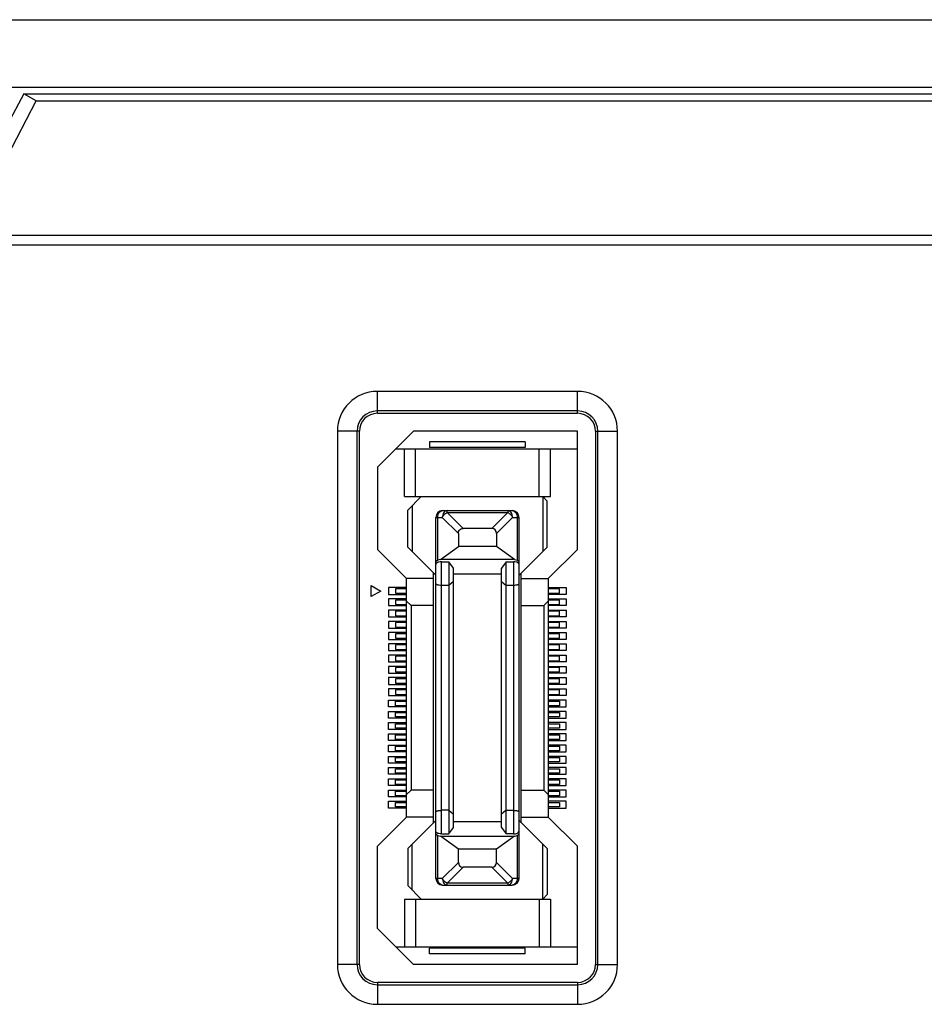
# Model space of a CAD drawing. Header units: millimetres. Extents: x 5740 to 7888, y -1457 to 417.
# Tile 74 of 120: x 7317 to 7357, y -1187 to -1143. Entities that reach past the tile are written whole.
import ezdxf

# ---------------------------------------------------------------- set-up
doc = ezdxf.new("R2010")
doc.units = ezdxf.units.MM
doc.header["$LTSCALE"] = 23.1
doc.layers.get('0').update_dxf_attribs({"linetype": 'CONTINUOUS'})

msp = doc.modelspace()

# ---------------------------------------------------------------- linework, layer by layer
at = {"color": 0}
for p, q in [((7263.751, -1143.094), (7521.751, -1143.094)), ((7263.751, -1146.094), (7521.751, -1146.094)), ((7317.34, -1146.394), (7316.606, -1147.751)), ((7317.34, -1146.394), (7382.161, -1146.394)), ((7317.885, -1146.708), (7317.34, -1146.394)), ((7315.248, -1151.756), (7317.885, -1146.708)), ((7317.885, -1146.708), (7381.616, -1146.708)), ((7281.492, -1152.678), (7520.799, -1152.678)), ((7521.091, -1153.119), (7281.201, -1153.119)), ((7341.951, -1159.619), (7333.051, -1159.619)), ((7333.051, -1160.594), (7333.051, -1159.619)), ((7341.951, -1160.594), (7341.951, -1159.619)), ((7341.951, -1160.488), (7333.051, -1160.488)), ((7333.051, -1160.594), (7341.951, -1160.594)), ((7332.251, -1161.394), (7331.276, -1161.394)), ((7331.276, -1161.394), (7331.276, -1185.094)), ((7332.145, -1161.394), (7332.145, -1185.094)), ((7332.251, -1185.094), (7332.251, -1161.394)), ((7334.651, -1161.394), (7333.051, -1162.994)), ((7341.951, -1161.394), (7334.651, -1161.394)), ((7341.951, -1166.644), (7341.951, -1161.394)), ((7342.751, -1161.394), (7343.726, -1161.394)), ((7342.751, -1161.394), (7342.751, -1185.094)), ((7342.856, -1185.094), (7342.856, -1161.394)), ((7343.726, -1185.094), (7343.726, -1161.394)), ((7333.876, -1162.169), (7341.951, -1162.169)), ((7334.251, -1164.294), (7334.251, -1162.169)), ((7334.751, -1164.294), (7334.751, -1162.169)), ((7339.626, -1161.869), (7335.376, -1161.869)), ((7335.376, -1161.869), (7335.376, -1162.119)), ((7339.626, -1162.119), (7335.376, -1162.119)), ((7339.626, -1161.869), (7339.626, -1162.119)), ((7340.251, -1164.294), (7340.251, -1162.169)), ((7340.751, -1164.294), (7340.751, -1162.169)), ((7333.051, -1162.994), (7333.051, -1166.644)), ((7334.251, -1164.294), (7340.751, -1164.294)), ((7335.001, -1164.294), (7334.401, -1164.894)), ((7340.401, -1164.294), (7340.401, -1166.744)), ((7340.401, -1164.294), (7340.601, -1164.494)), ((7334.601, -1164.694), (7334.601, -1166.744)), ((7340.601, -1166.544), (7340.601, -1164.494)), ((7334.401, -1166.544), (7334.401, -1164.894)), ((7335.651, -1165.219), (7335.938, -1165.219)), ((7335.651, -1181.269), (7335.651, -1165.219)), ((7335.738, -1167.13), (7335.738, -1165.219)), ((7336.651, -1165.931), (7335.938, -1165.219)), ((7335.951, -1164.919), (7339.051, -1164.919)), ((7336.151, -1165.007), (7336.151, -1164.919)), ((7336.151, -1165.007), (7338.851, -1165.007)), ((7336.151, -1165.007), (7336.863, -1165.719)), ((7338.138, -1165.719), (7338.851, -1165.007)), ((7339.063, -1165.219), (7338.351, -1165.931)), ((7338.851, -1164.919), (7338.851, -1165.007)), ((7339.063, -1165.219), (7339.351, -1165.219)), ((7339.263, -1165.219), (7339.263, -1167.13)), ((7339.351, -1181.269), (7339.351, -1165.219)), ((7338.138, -1165.719), (7336.863, -1165.719)), ((7336.651, -1165.931), (7336.651, -1166.518)), ((7338.351, -1165.931), (7338.351, -1166.518)), ((7334.401, -1166.544), (7335.651, -1167.794)), ((7335.851, -1167.094), (7336.651, -1166.518)), ((7338.351, -1166.518), (7336.651, -1166.518)), ((7339.151, -1167.094), (7338.351, -1166.518)), ((7339.351, -1167.794), (7340.601, -1166.544)), ((7333.051, -1166.644), (7334.351, -1167.944)), ((7340.651, -1167.944), (7341.951, -1166.644)), ((7335.851, -1167.094), (7335.738, -1167.13)), ((7339.151, -1167.094), (7335.851, -1167.094)), ((7335.901, -1167.192), (7336.231, -1167.192)), ((7335.901, -1179.295), (7335.901, -1167.192)), ((7336.231, -1167.192), (7336.231, -1179.295)), ((7336.431, -1167.478), (7336.231, -1167.192)), ((7336.431, -1179.009), (7336.431, -1167.478)), ((7338.771, -1167.192), (7338.571, -1167.478)), ((7338.571, -1179.009), (7338.571, -1167.478)), ((7338.771, -1167.192), (7339.101, -1167.192)), ((7338.771, -1179.295), (7338.771, -1167.192)), ((7339.101, -1167.192), (7339.101, -1179.295)), ((7339.151, -1167.094), (7339.263, -1167.13)), ((7335.551, -1178.794), (7335.551, -1167.694)), ((7338.571, -1167.744), (7336.431, -1167.744)), ((7339.451, -1178.794), (7339.451, -1167.694)), ((7332.776, -1168.744), (7332.776, -1168.244)), ((7332.776, -1168.244), (7333.209, -1168.494)), ((7334.351, -1168.344), (7333.551, -1168.344)), ((7333.551, -1168.344), (7333.551, -1168.644)), ((7335.551, -1167.944), (7334.351, -1167.944)), ((7334.351, -1178.544), (7334.351, -1167.944)), ((7336.231, -1168.244), (7335.901, -1168.244)), ((7336.431, -1168.074), (7336.231, -1168.244)), ((7338.571, -1168.074), (7338.771, -1168.244)), ((7339.101, -1168.244), (7338.771, -1168.244)), ((7339.451, -1167.944), (7340.651, -1167.944)), ((7340.651, -1167.944), (7340.651, -1178.544)), ((7340.651, -1168.344), (7341.451, -1168.344)), ((7341.451, -1168.344), (7341.451, -1168.644)), ((7333.209, -1168.494), (7332.776, -1168.744)), ((7333.551, -1168.644), (7334.351, -1168.644)), ((7334.351, -1168.394), (7333.851, -1168.394)), ((7333.851, -1168.394), (7333.851, -1168.594)), ((7333.851, -1168.594), (7334.351, -1168.594)), ((7341.151, -1168.394), (7340.651, -1168.394)), ((7340.651, -1168.594), (7341.151, -1168.594)), ((7341.451, -1168.644), (7340.651, -1168.644)), ((7341.151, -1168.594), (7341.151, -1168.394)), ((7334.351, -1168.844), (7333.551, -1168.844)), ((7333.551, -1168.844), (7333.551, -1169.144)), ((7333.551, -1169.144), (7334.351, -1169.144)), ((7334.351, -1168.894), (7333.851, -1168.894)), ((7333.851, -1168.894), (7333.851, -1169.094)), ((7333.851, -1169.094), (7334.351, -1169.094)), ((7334.551, -1169.144), (7334.351, -1168.944)), ((7335.551, -1169.144), (7334.551, -1169.144)), ((7334.551, -1169.144), (7334.551, -1177.344)), ((7339.451, -1169.144), (7340.451, -1169.144)), ((7340.451, -1169.144), (7340.651, -1168.944)), ((7340.451, -1169.144), (7340.451, -1177.344)), ((7340.651, -1168.844), (7341.451, -1168.844)), ((7341.151, -1168.894), (7340.651, -1168.894)), ((7340.651, -1169.094), (7341.151, -1169.094)), ((7341.451, -1169.144), (7340.651, -1169.144)), ((7341.151, -1169.094), (7341.151, -1168.894)), ((7341.451, -1168.844), (7341.451, -1169.144)), ((7334.351, -1169.344), (7333.551, -1169.344)), ((7333.551, -1169.344), (7333.551, -1169.644)), ((7333.551, -1169.644), (7334.351, -1169.644)), ((7334.351, -1169.394), (7333.851, -1169.394)), ((7333.851, -1169.394), (7333.851, -1169.594)), ((7333.851, -1169.594), (7334.351, -1169.594)), ((7340.651, -1169.344), (7341.451, -1169.344)), ((7341.151, -1169.394), (7340.651, -1169.394)), ((7340.651, -1169.594), (7341.151, -1169.594)), ((7341.451, -1169.644), (7340.651, -1169.644)), ((7341.151, -1169.594), (7341.151, -1169.394)), ((7341.451, -1169.344), (7341.451, -1169.644)), ((7334.351, -1169.844), (7333.551, -1169.844)), ((7333.551, -1169.844), (7333.551, -1170.144)), ((7334.351, -1169.894), (7333.851, -1169.894)), ((7333.851, -1169.894), (7333.851, -1170.094)), ((7333.851, -1170.094), (7334.351, -1170.094)), ((7340.651, -1169.844), (7341.451, -1169.844)), ((7341.151, -1169.894), (7340.651, -1169.894)), ((7340.651, -1170.094), (7341.151, -1170.094)), ((7341.151, -1170.094), (7341.151, -1169.894)), ((7341.451, -1169.844), (7341.451, -1170.144)), ((7333.551, -1170.144), (7334.351, -1170.144)), ((7334.351, -1170.344), (7333.551, -1170.344)), ((7333.551, -1170.344), (7333.551, -1170.644)), ((7334.351, -1170.394), (7333.851, -1170.394)), ((7333.851, -1170.394), (7333.851, -1170.594)), ((7341.451, -1170.144), (7340.651, -1170.144)), ((7340.651, -1170.344), (7341.451, -1170.344)), ((7341.151, -1170.394), (7340.651, -1170.394)), ((7341.151, -1170.594), (7341.151, -1170.394)), ((7341.451, -1170.344), (7341.451, -1170.644)), ((7333.551, -1170.644), (7334.351, -1170.644)), ((7334.351, -1170.844), (7333.551, -1170.844)), ((7333.551, -1170.844), (7333.551, -1171.144)), ((7333.851, -1170.594), (7334.351, -1170.594)), ((7334.351, -1170.894), (7333.851, -1170.894)), ((7333.851, -1170.894), (7333.851, -1171.094)), ((7340.651, -1170.594), (7341.151, -1170.594)), ((7341.451, -1170.644), (7340.651, -1170.644)), ((7340.651, -1170.844), (7341.451, -1170.844)), ((7341.151, -1170.894), (7340.651, -1170.894)), ((7341.151, -1171.094), (7341.151, -1170.894)), ((7341.451, -1170.844), (7341.451, -1171.144)), ((7333.551, -1171.144), (7334.351, -1171.144)), ((7334.351, -1171.344), (7333.551, -1171.344)), ((7333.551, -1171.344), (7333.551, -1171.644)), ((7333.851, -1171.094), (7334.351, -1171.094)), ((7334.351, -1171.394), (7333.851, -1171.394)), ((7333.851, -1171.394), (7333.851, -1171.594)), ((7340.651, -1171.094), (7341.151, -1171.094)), ((7341.451, -1171.144), (7340.651, -1171.144)), ((7340.651, -1171.344), (7341.451, -1171.344)), ((7341.151, -1171.394), (7340.651, -1171.394)), ((7341.151, -1171.594), (7341.151, -1171.394)), ((7341.451, -1171.344), (7341.451, -1171.644)), ((7333.551, -1171.644), (7334.351, -1171.644)), ((7334.351, -1171.844), (7333.551, -1171.844)), ((7333.551, -1171.844), (7333.551, -1172.144)), ((7333.851, -1171.594), (7334.351, -1171.594)), ((7340.651, -1171.594), (7341.151, -1171.594)), ((7341.451, -1171.644), (7340.651, -1171.644)), ((7340.651, -1171.844), (7341.451, -1171.844)), ((7341.451, -1171.844), (7341.451, -1172.144)), ((7333.551, -1172.144), (7334.351, -1172.144)), ((7334.351, -1171.894), (7333.851, -1171.894)), ((7333.851, -1171.894), (7333.851, -1172.094)), ((7333.851, -1172.094), (7334.351, -1172.094)), ((7341.151, -1171.894), (7340.651, -1171.894)), ((7340.651, -1172.094), (7341.151, -1172.094)), ((7341.451, -1172.144), (7340.651, -1172.144)), ((7341.151, -1172.094), (7341.151, -1171.894)), ((7334.351, -1172.344), (7333.551, -1172.344)), ((7333.551, -1172.344), (7333.551, -1172.644)), ((7333.551, -1172.644), (7334.351, -1172.644)), ((7334.351, -1172.394), (7333.851, -1172.394)), ((7333.851, -1172.394), (7333.851, -1172.594)), ((7333.851, -1172.594), (7334.351, -1172.594)), ((7340.651, -1172.344), (7341.451, -1172.344)), ((7341.151, -1172.394), (7340.651, -1172.394)), ((7340.651, -1172.594), (7341.151, -1172.594)), ((7341.451, -1172.644), (7340.651, -1172.644)), ((7341.151, -1172.594), (7341.151, -1172.394)), ((7341.451, -1172.344), (7341.451, -1172.644)), ((7334.351, -1172.844), (7333.551, -1172.844)), ((7333.551, -1172.844), (7333.551, -1173.144)), ((7333.551, -1173.144), (7334.351, -1173.144)), ((7334.351, -1172.894), (7333.851, -1172.894)), ((7333.851, -1172.894), (7333.851, -1173.094)), ((7333.851, -1173.094), (7334.351, -1173.094)), ((7340.651, -1172.844), (7341.451, -1172.844)), ((7341.151, -1172.894), (7340.651, -1172.894)), ((7340.651, -1173.094), (7341.151, -1173.094)), ((7341.451, -1173.144), (7340.651, -1173.144)), ((7341.151, -1173.094), (7341.151, -1172.894)), ((7341.451, -1172.844), (7341.451, -1173.144)), ((7333.551, -1173.344), (7334.351, -1173.344)), ((7333.551, -1173.644), (7333.551, -1173.344)), ((7333.851, -1173.394), (7334.351, -1173.394)), ((7333.851, -1173.594), (7333.851, -1173.394)), ((7334.351, -1173.594), (7333.851, -1173.594)), ((7341.451, -1173.344), (7340.651, -1173.344)), ((7340.651, -1173.394), (7341.151, -1173.394)), ((7341.151, -1173.594), (7340.651, -1173.594)), ((7341.151, -1173.394), (7341.151, -1173.594)), ((7341.451, -1173.644), (7341.451, -1173.344)), ((7334.351, -1173.644), (7333.551, -1173.644)), ((7333.551, -1173.844), (7334.351, -1173.844)), ((7333.551, -1174.144), (7333.551, -1173.844)), ((7333.851, -1173.894), (7334.351, -1173.894)), ((7333.851, -1174.094), (7333.851, -1173.894)), ((7340.651, -1173.644), (7341.451, -1173.644)), ((7341.451, -1173.844), (7340.651, -1173.844)), ((7340.651, -1173.894), (7341.151, -1173.894)), ((7341.151, -1173.894), (7341.151, -1174.094)), ((7341.451, -1174.144), (7341.451, -1173.844)), ((7334.351, -1174.144), (7333.551, -1174.144)), ((7333.551, -1174.344), (7334.351, -1174.344)), ((7333.551, -1174.644), (7333.551, -1174.344)), ((7334.351, -1174.094), (7333.851, -1174.094)), ((7333.851, -1174.394), (7334.351, -1174.394)), ((7333.851, -1174.594), (7333.851, -1174.394)), ((7341.151, -1174.094), (7340.651, -1174.094)), ((7340.651, -1174.144), (7341.451, -1174.144)), ((7341.451, -1174.344), (7340.651, -1174.344)), ((7340.651, -1174.394), (7341.151, -1174.394)), ((7341.151, -1174.394), (7341.151, -1174.594)), ((7341.451, -1174.644), (7341.451, -1174.344)), ((7334.351, -1174.644), (7333.551, -1174.644)), ((7333.551, -1174.844), (7334.351, -1174.844)), ((7333.551, -1175.144), (7333.551, -1174.844)), ((7334.351, -1174.594), (7333.851, -1174.594)), ((7333.851, -1174.894), (7334.351, -1174.894)), ((7333.851, -1175.094), (7333.851, -1174.894)), ((7341.151, -1174.594), (7340.651, -1174.594)), ((7340.651, -1174.644), (7341.451, -1174.644)), ((7341.451, -1174.844), (7340.651, -1174.844)), ((7340.651, -1174.894), (7341.151, -1174.894)), ((7341.151, -1174.894), (7341.151, -1175.094)), ((7341.451, -1175.144), (7341.451, -1174.844)), ((7334.351, -1175.144), (7333.551, -1175.144)), ((7333.551, -1175.344), (7334.351, -1175.344)), ((7333.551, -1175.644), (7333.551, -1175.344)), ((7334.351, -1175.094), (7333.851, -1175.094)), ((7341.151, -1175.094), (7340.651, -1175.094)), ((7340.651, -1175.144), (7341.451, -1175.144)), ((7341.451, -1175.344), (7340.651, -1175.344)), ((7341.451, -1175.644), (7341.451, -1175.344)), ((7334.351, -1175.644), (7333.551, -1175.644)), ((7333.851, -1175.394), (7334.351, -1175.394)), ((7333.851, -1175.594), (7333.851, -1175.394)), ((7334.351, -1175.594), (7333.851, -1175.594)), ((7340.651, -1175.394), (7341.151, -1175.394)), ((7341.151, -1175.594), (7340.651, -1175.594)), ((7340.651, -1175.644), (7341.451, -1175.644)), ((7341.151, -1175.394), (7341.151, -1175.594)), ((7333.551, -1175.844), (7334.351, -1175.844)), ((7333.551, -1176.144), (7333.551, -1175.844)), ((7334.351, -1176.144), (7333.551, -1176.144)), ((7333.851, -1175.894), (7334.351, -1175.894)), ((7333.851, -1176.094), (7333.851, -1175.894)), ((7334.351, -1176.094), (7333.851, -1176.094)), ((7341.451, -1175.844), (7340.651, -1175.844)), ((7340.651, -1175.894), (7341.151, -1175.894)), ((7341.151, -1176.094), (7340.651, -1176.094)), ((7340.651, -1176.144), (7341.451, -1176.144)), ((7341.151, -1175.894), (7341.151, -1176.094)), ((7341.451, -1176.144), (7341.451, -1175.844)), ((7333.551, -1176.344), (7334.351, -1176.344)), ((7333.551, -1176.644), (7333.551, -1176.344)), ((7334.351, -1176.644), (7333.551, -1176.644)), ((7333.851, -1176.394), (7334.351, -1176.394)), ((7333.851, -1176.594), (7333.851, -1176.394)), ((7334.351, -1176.594), (7333.851, -1176.594)), ((7341.451, -1176.344), (7340.651, -1176.344)), ((7340.651, -1176.394), (7341.151, -1176.394)), ((7341.151, -1176.594), (7340.651, -1176.594)), ((7340.651, -1176.644), (7341.451, -1176.644)), ((7341.151, -1176.394), (7341.151, -1176.594)), ((7341.451, -1176.644), (7341.451, -1176.344)), ((7333.551, -1176.844), (7334.351, -1176.844)), ((7333.551, -1177.144), (7333.551, -1176.844)), ((7333.851, -1176.894), (7334.351, -1176.894)), ((7333.851, -1177.094), (7333.851, -1176.894)), ((7334.351, -1177.094), (7333.851, -1177.094)), ((7341.451, -1176.844), (7340.651, -1176.844)), ((7340.651, -1176.894), (7341.151, -1176.894)), ((7341.151, -1177.094), (7340.651, -1177.094)), ((7341.151, -1176.894), (7341.151, -1177.094)), ((7341.451, -1177.144), (7341.451, -1176.844)), ((7334.351, -1177.144), (7333.551, -1177.144)), ((7333.551, -1177.344), (7334.351, -1177.344)), ((7333.551, -1177.644), (7333.551, -1177.344)), ((7333.851, -1177.394), (7334.351, -1177.394)), ((7333.851, -1177.594), (7333.851, -1177.394)), ((7334.551, -1177.344), (7334.351, -1177.544)), ((7335.551, -1177.344), (7334.551, -1177.344)), ((7339.451, -1177.344), (7340.451, -1177.344)), ((7340.451, -1177.344), (7340.651, -1177.544)), ((7340.651, -1177.144), (7341.451, -1177.144)), ((7341.451, -1177.344), (7340.651, -1177.344)), ((7340.651, -1177.394), (7341.151, -1177.394)), ((7341.151, -1177.394), (7341.151, -1177.594)), ((7341.451, -1177.644), (7341.451, -1177.344)), ((7334.351, -1177.644), (7333.551, -1177.644)), ((7333.551, -1177.844), (7334.351, -1177.844)), ((7333.551, -1178.144), (7333.551, -1177.844)), ((7334.351, -1177.594), (7333.851, -1177.594)), ((7333.851, -1177.894), (7334.351, -1177.894)), ((7333.851, -1178.094), (7333.851, -1177.894)), ((7341.151, -1177.594), (7340.651, -1177.594)), ((7340.651, -1177.644), (7341.451, -1177.644)), ((7341.451, -1177.844), (7340.651, -1177.844)), ((7340.651, -1177.894), (7341.151, -1177.894)), ((7341.151, -1177.894), (7341.151, -1178.094)), ((7341.451, -1178.144), (7341.451, -1177.844)), ((7334.351, -1178.144), (7333.551, -1178.144)), ((7334.351, -1178.094), (7333.851, -1178.094)), ((7336.231, -1178.244), (7335.901, -1178.244)), ((7336.231, -1178.244), (7336.431, -1178.413)), ((7338.771, -1178.244), (7338.571, -1178.413)), ((7338.771, -1178.244), (7339.101, -1178.244)), ((7341.151, -1178.094), (7340.651, -1178.094)), ((7340.651, -1178.144), (7341.451, -1178.144)), ((7334.351, -1178.544), (7333.051, -1179.844)), ((7335.551, -1178.544), (7334.351, -1178.544)), ((7335.651, -1178.694), (7334.401, -1179.944)), ((7336.431, -1178.744), (7338.571, -1178.744)), ((7339.351, -1178.694), (7340.601, -1179.944)), ((7339.451, -1178.544), (7340.651, -1178.544)), ((7341.951, -1179.844), (7340.651, -1178.544)), ((7335.901, -1179.295), (7336.231, -1179.295)), ((7336.231, -1179.295), (7336.431, -1179.009)), ((7338.571, -1179.009), (7338.771, -1179.295)), ((7339.101, -1179.295), (7338.771, -1179.295)), ((7335.738, -1179.357), (7335.851, -1179.394)), ((7335.738, -1181.269), (7335.738, -1179.357)), ((7335.851, -1179.394), (7339.151, -1179.394)), ((7336.651, -1179.969), (7335.851, -1179.394)), ((7339.151, -1179.394), (7338.351, -1179.969)), ((7339.151, -1179.394), (7339.263, -1179.357)), ((7339.263, -1179.357), (7339.263, -1181.269)), ((7333.051, -1183.494), (7333.051, -1179.844)), ((7334.401, -1179.944), (7334.401, -1181.594)), ((7334.601, -1181.794), (7334.601, -1179.744)), ((7338.351, -1179.969), (7336.651, -1179.969)), ((7336.651, -1180.557), (7336.651, -1179.969)), ((7338.351, -1180.557), (7338.351, -1179.969)), ((7340.401, -1182.194), (7340.401, -1179.744)), ((7340.601, -1179.944), (7340.601, -1181.994)), ((7341.951, -1185.094), (7341.951, -1179.844)), ((7335.938, -1181.269), (7336.651, -1180.557)), ((7338.351, -1180.557), (7339.063, -1181.269)), ((7336.863, -1180.769), (7336.151, -1181.481)), ((7338.138, -1180.769), (7336.863, -1180.769)), ((7338.851, -1181.481), (7338.138, -1180.769)), ((7335.938, -1181.269), (7335.651, -1181.269)), ((7338.851, -1181.481), (7336.151, -1181.481)), ((7336.151, -1181.569), (7336.151, -1181.481)), ((7338.851, -1181.481), (7338.851, -1181.569)), ((7339.351, -1181.269), (7339.063, -1181.269)), ((7334.401, -1181.594), (7335.001, -1182.194)), ((7335.951, -1181.569), (7339.051, -1181.569)), ((7334.251, -1182.194), (7340.751, -1182.194)), ((7334.251, -1182.194), (7334.251, -1184.319)), ((7334.751, -1182.194), (7334.751, -1184.319)), ((7340.251, -1182.194), (7340.251, -1184.319)), ((7340.401, -1182.194), (7340.601, -1181.994)), ((7340.751, -1182.194), (7340.751, -1184.319)), ((7333.051, -1183.494), (7334.651, -1185.094)), ((7333.876, -1184.319), (7341.951, -1184.319)), ((7339.626, -1184.369), (7335.376, -1184.369)), ((7335.376, -1184.619), (7335.376, -1184.369)), ((7339.626, -1184.619), (7339.626, -1184.369)), ((7339.626, -1184.619), (7335.376, -1184.619)), ((7332.251, -1185.094), (7331.276, -1185.094)), ((7341.951, -1185.094), (7334.651, -1185.094)), ((7342.751, -1185.094), (7343.726, -1185.094)), ((7341.951, -1185.894), (7333.051, -1185.894)), ((7333.051, -1185.894), (7333.051, -1186.869)), ((7333.051, -1185.999), (7341.951, -1185.999)), ((7341.951, -1185.894), (7341.951, -1186.869)), ((7333.051, -1186.869), (7341.951, -1186.869))]:
    msp.add_line(p, q, dxfattribs=at)
for centre, radius, start, end in [((7333.051, -1161.394), 1.775, 90, 180), ((7341.951, -1161.394), 1.775, 0, 90), ((7333.051, -1161.394), 0.905, 90, 180), ((7333.051, -1161.394), 0.8, 90, 180), ((7341.951, -1161.394), 0.905, 360, 90), ((7341.951, -1161.394), 0.8, 0, 90), ((7335.951, -1165.219), 0.3, 90, 180), ((7339.051, -1165.219), 0.3, 0, 90), ((7335.951, -1181.269), 0.3, 180, 270), ((7339.051, -1181.269), 0.3, 270, 0), ((7333.051, -1185.094), 1.775, 180, 270), ((7333.051, -1185.094), 0.905, 180, 270), ((7333.051, -1185.094), 0.8, 180, 270), ((7341.951, -1185.094), 1.775, 270, 360), ((7341.951, -1185.094), 0.905, 270, 360), ((7341.951, -1185.094), 0.8, 270, 0)]:
    msp.add_arc(centre, radius, start, end, dxfattribs=at)
for centre, major_axis, ratio, start_param, end_param in [((7337.926, -1166.143), (-0.367, -0.367), 0.57735, 2.617994, 3.665191), ((7335.951, -1179.288), (0.3, 0), 0.325, 3.141593, 3.926991), ((7339.101, -1179.176), (0.25, 0), 0.476799, -1.570796, 0), ((7339.051, -1179.288), (0.3, 0), 0.325, -0.785398, 0), ((7337.075, -1180.344), (0.367, 0.367), 0.57735, -3.665191, -2.617994), ((7337.926, -1180.344), (0.367, -0.367), 0.57735, -0.523599, 0.523599)]:
    msp.add_ellipse(centre, major_axis=major_axis, ratio=ratio, start_param=start_param, end_param=end_param, dxfattribs=at)
for points, knots in [([(7335.738, -1165.219), (7335.738, -1165.18), (7335.749, -1165.105), (7335.793, -1165.007), (7335.862, -1164.937), (7335.922, -1164.919), (7335.951, -1164.919)], [0, 0, 0, 0, 0.288005, 0.555334, 0.790507, 1, 1, 1, 1]), ([(7336.151, -1164.919), (7336.122, -1164.919), (7336.062, -1164.937), (7335.993, -1165.007), (7335.949, -1165.105), (7335.938, -1165.18), (7335.938, -1165.219)], [0, 0, 0, 0, 0.209435, 0.444528, 0.711844, 1, 1, 1, 1]), ([(7339.063, -1165.219), (7339.063, -1165.18), (7339.053, -1165.105), (7339.008, -1165.007), (7338.939, -1164.937), (7338.879, -1164.919), (7338.851, -1164.919)], [0, 0, 0, 0, 0.288158, 0.555474, 0.790566, 1, 1, 1, 1]), ([(7339.051, -1164.919), (7339.079, -1164.919), (7339.139, -1164.937), (7339.208, -1165.007), (7339.253, -1165.105), (7339.263, -1165.18), (7339.263, -1165.219)], [0, 0, 0, 0, 0.209493, 0.444666, 0.711995, 1, 1, 1, 1]), ([(7336.651, -1165.931), (7336.651, -1165.903), (7336.658, -1165.846), (7336.702, -1165.77), (7336.778, -1165.726), (7336.835, -1165.719), (7336.863, -1165.719)], [0, 0, 0, 0, 0.250372, 0.500015, 0.749649, 1, 1, 1, 1]), ([(7335.738, -1167.13), (7335.726, -1167.134), (7335.703, -1167.143), (7335.674, -1167.159), (7335.656, -1167.178), (7335.651, -1167.193), (7335.651, -1167.199)], [0, 0, 0, 0, 0.344848, 0.620934, 0.832324, 1, 1, 1, 1]), ([(7335.901, -1167.192), (7335.862, -1167.192), (7335.795, -1167.2), (7335.721, -1167.226), (7335.682, -1167.252), (7335.66, -1167.276), (7335.651, -1167.298), (7335.651, -1167.312)], [0, 0, 0, 0, 0.392234, 0.673048, 0.776741, 0.862457, 1, 1, 1, 1]), ([(7339.351, -1167.312), (7339.351, -1167.298), (7339.342, -1167.276), (7339.319, -1167.252), (7339.28, -1167.226), (7339.207, -1167.2), (7339.14, -1167.192), (7339.101, -1167.192)], [0, 0, 0, 0, 0.137543, 0.223258, 0.32695, 0.607763, 1, 1, 1, 1]), ([(7339.351, -1167.199), (7339.351, -1167.193), (7339.345, -1167.178), (7339.327, -1167.159), (7339.298, -1167.143), (7339.276, -1167.134), (7339.263, -1167.13)], [0, 0, 0, 0, 0.167676, 0.379066, 0.655152, 1, 1, 1, 1]), ([(7335.901, -1168.244), (7335.868, -1168.244), (7335.821, -1168.241), (7335.761, -1168.232), (7335.724, -1168.224), (7335.693, -1168.213), (7335.667, -1168.2), (7335.651, -1168.184), (7335.651, -1168.173)], [0, 0, 0, 0, 0.360155, 0.522743, 0.665942, 0.785869, 0.880409, 1, 1, 1, 1]), ([(7339.351, -1168.173), (7339.351, -1168.184), (7339.334, -1168.2), (7339.308, -1168.213), (7339.277, -1168.224), (7339.24, -1168.232), (7339.18, -1168.241), (7339.133, -1168.244), (7339.101, -1168.244)], [0, 0, 0, 0, 0.11959, 0.21413, 0.334058, 0.477257, 0.639846, 1, 1, 1, 1]), ([(7335.651, -1178.314), (7335.651, -1178.304), (7335.667, -1178.287), (7335.693, -1178.274), (7335.724, -1178.264), (7335.761, -1178.255), (7335.821, -1178.246), (7335.868, -1178.244), (7335.901, -1178.244)], [0, 0, 0, 0, 0.11959, 0.21413, 0.334058, 0.477257, 0.639846, 1, 1, 1, 1]), ([(7339.101, -1178.244), (7339.133, -1178.244), (7339.18, -1178.246), (7339.24, -1178.255), (7339.277, -1178.264), (7339.308, -1178.274), (7339.334, -1178.287), (7339.351, -1178.304), (7339.351, -1178.314)], [0, 0, 0, 0, 0.360155, 0.522743, 0.665942, 0.785869, 0.880409, 1, 1, 1, 1]), ([(7335.901, -1179.295), (7335.862, -1179.295), (7335.795, -1179.288), (7335.721, -1179.262), (7335.682, -1179.235), (7335.66, -1179.212), (7335.651, -1179.19), (7335.651, -1179.176)], [0, 0, 0, 0, 0.391531, 0.672575, 0.776441, 0.862293, 1, 1, 1, 1]), ([(7335.951, -1181.569), (7335.922, -1181.569), (7335.862, -1181.55), (7335.793, -1181.481), (7335.749, -1181.382), (7335.738, -1181.307), (7335.738, -1181.269)], [0, 0, 0, 0, 0.209493, 0.444666, 0.711995, 1, 1, 1, 1]), ([(7335.938, -1181.269), (7335.938, -1181.307), (7335.949, -1181.382), (7335.993, -1181.481), (7336.062, -1181.55), (7336.122, -1181.569), (7336.151, -1181.569)], [0, 0, 0, 0, 0.288158, 0.555474, 0.790566, 1, 1, 1, 1]), ([(7338.851, -1181.569), (7338.879, -1181.569), (7338.939, -1181.55), (7339.008, -1181.481), (7339.053, -1181.382), (7339.063, -1181.307), (7339.063, -1181.269)], [0, 0, 0, 0, 0.209493, 0.444666, 0.711995, 1, 1, 1, 1]), ([(7339.263, -1181.269), (7339.263, -1181.307), (7339.253, -1181.382), (7339.208, -1181.481), (7339.139, -1181.55), (7339.079, -1181.569), (7339.051, -1181.569)], [0, 0, 0, 0, 0.287992, 0.555325, 0.790504, 1, 1, 1, 1])]:
    msp.add_open_spline(points, degree=3, knots=knots, dxfattribs=at)
for points in [[(7335.938, -1165.219), (7335.961, -1165.173), (7336.023, -1165.091), (7336.105, -1165.029), (7336.151, -1165.007)], [(7338.851, -1165.007), (7338.896, -1165.029), (7338.978, -1165.091), (7339.04, -1165.173), (7339.063, -1165.219)], [(7336.151, -1181.481), (7336.105, -1181.458), (7336.023, -1181.396), (7335.961, -1181.314), (7335.938, -1181.269)], [(7339.063, -1181.269), (7339.04, -1181.314), (7338.978, -1181.396), (7338.896, -1181.458), (7338.851, -1181.481)]]:
    msp.add_open_spline(points, degree=3, dxfattribs=at)

doc.saveas('drawing.dxf')
